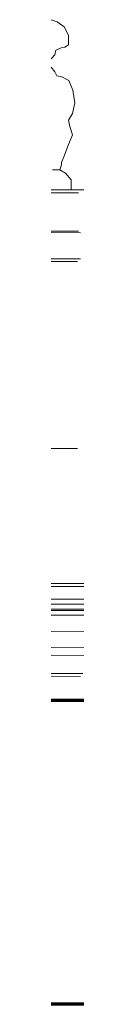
# Model space of a CAD drawing. Header units: millimetres. Extents: x -74 to 79, y 0 to 54.
# Tile 55 of 164: x -34.8099 to -34.7396, y 31.0213 to 33.7158. Entities that reach past the tile are written whole.
import ezdxf

# ---------------------------------------------------------------- set-up
doc = ezdxf.new("R2010")
doc.units = ezdxf.units.MM
doc.layers.add('WPG_Hilfslinien', color=7, linetype='Continuous', lineweight=20)

msp = doc.modelspace()

# ---------------------------------------------------------------- linework, layer by layer
at = {"color": 8, "linetype": 'Continuous', "lineweight": 18}
for p, q in [((-34.8098786, 33.7158371), (-34.793717, 33.7097378)), ((-34.793717, 33.7097378), (-34.8098786, 33.7158371)), ((-34.793717, 33.7097378), (-34.7744777, 33.6958611)), ((-34.7744777, 33.6958611), (-34.793717, 33.7097378)), ((-34.7744777, 33.6958611), (-34.762226, 33.6737203)), ((-34.762226, 33.6737203), (-34.7744777, 33.6958611)), ((-34.762226, 33.6737203), (-34.762226, 33.6474763)), ((-34.762226, 33.6474763), (-34.762226, 33.6737203)), ((-34.7969689, 33.6322152), (-34.8001774, 33.6195136)), ((-34.8001774, 33.6195136), (-34.7969689, 33.6322152)), ((-34.7821019, 33.6385698), (-34.7969689, 33.6322152)), ((-34.7969689, 33.6322152), (-34.7821019, 33.6385698)), ((-34.772575, 33.6409311), (-34.7821019, 33.6385698)), ((-34.7821019, 33.6385698), (-34.772575, 33.6409311)), ((-34.762226, 33.6474763), (-34.772575, 33.6409311)), ((-34.772575, 33.6409311), (-34.762226, 33.6474763)), ((-34.8001774, 33.6195136), (-34.8098786, 33.6084093)), ((-34.8098786, 33.6084093), (-34.8001774, 33.6195136)), ((-34.8098786, 33.585896), (-34.7994535, 33.5736011)), ((-34.7994535, 33.5736011), (-34.8098786, 33.585896)), ((-34.7994535, 33.5736011), (-34.7944161, 33.5624395)), ((-34.7944161, 33.5624395), (-34.7994535, 33.5736011)), ((-34.7944161, 33.5624395), (-34.7808277, 33.5593799)), ((-34.7808277, 33.5593799), (-34.7944161, 33.5624395)), ((-34.7808277, 33.5593799), (-34.7615056, 33.5492464)), ((-34.7615056, 33.5492464), (-34.7808277, 33.5593799)), ((-34.7615056, 33.5492464), (-34.7504262, 33.5233254)), ((-34.7504262, 33.5233254), (-34.7615056, 33.5492464)), ((-34.7504262, 33.5233254), (-34.7447805, 33.4879968)), ((-34.7447805, 33.4879968), (-34.7504262, 33.5233254)), ((-34.7447805, 33.4879968), (-34.7512312, 33.4593469)), ((-34.7512312, 33.4593469), (-34.7447805, 33.4879968)), ((-34.7512312, 33.4593469), (-34.762226, 33.4405209)), ((-34.762226, 33.4405209), (-34.7512312, 33.4593469)), ((-34.762226, 33.4405209), (-34.7592074, 33.4239218)), ((-34.7592074, 33.4239218), (-34.762226, 33.4405209)), ((-34.7592074, 33.4239218), (-34.7517063, 33.4006103)), ((-34.7517063, 33.4006103), (-34.7592074, 33.4239218)), ((-34.7517063, 33.4006103), (-34.7638344, 33.3695255)), ((-34.7638344, 33.3695255), (-34.7517063, 33.4006103)), ((-34.7638344, 33.3695255), (-34.7734446, 33.3448943)), ((-34.7734446, 33.3448943), (-34.7638344, 33.3695255)), ((-34.7734446, 33.3448943), (-34.7814402, 33.3251786)), ((-34.7814402, 33.3251786), (-34.7734446, 33.3448943)), ((-34.7859816, 33.3050088), (-34.8059022, 33.3050088)), ((-34.8059022, 33.3050088), (-34.7859816, 33.3050088)), ((-34.7814402, 33.3188043), (-34.7859816, 33.3050088)), ((-34.7859816, 33.3050088), (-34.7814402, 33.3188043)), ((-34.7859816, 33.3050088), (-34.7702309, 33.2960987)), ((-34.7702309, 33.2960987), (-34.7859816, 33.3050088)), ((-34.7814402, 33.3251786), (-34.7814402, 33.3188043)), ((-34.7814402, 33.3188043), (-34.7814402, 33.3251786)), ((-34.7702309, 33.2960987), (-34.7550179, 33.2773763)), ((-34.7550179, 33.2773763), (-34.7702309, 33.2960987)), ((-34.7550179, 33.2773763), (-34.7550179, 33.2505286)), ((-34.7550179, 33.2505286), (-34.7550179, 33.2773763)), ((-34.8098786, 33.2505286), (-34.7108905, 33.2505286)), ((-34.7550179, 33.2505286), (-34.8098786, 33.2505286)), ((-34.8098786, 33.2505286), (-34.7550179, 33.2505286)), ((-34.8098786, 33.2421841), (-34.7348347, 33.2421841)), ((-34.7348347, 33.1368686), (-34.8098786, 33.1371852)), ((-34.8098786, 33.1330305), (-34.7298788, 33.1328956)), ((-34.7298788, 33.0616292), (-34.8098786, 33.061803)), ((-34.7375785, 33.0541797), (-34.8098786, 33.0543108)), ((-34.7375785, 32.5422886), (-34.8098786, 32.5422886)), ((-34.5662373, 32.1726402), (-34.8098786, 32.1726402)), ((-34.5663054, 32.1649427), (-34.8098786, 32.1649427)), ((-34.5700469, 32.1302271), (-34.8098786, 32.1302271)), ((-34.5745801, 32.1164849), (-34.8098786, 32.1164849)), ((-34.5811419, 32.0988205), (-34.8098786, 32.0988205)), ((-34.5876967, 32.0866686), (-34.8098786, 32.0866686)), ((-34.6709424, 32.0407823), (-34.8098786, 32.0415333)), ((-34.8098786, 31.9975784), (-34.6944553, 31.9968243)), ((-34.8098786, 31.9768358), (-34.7108662, 31.976346)), ((-34.7228673, 31.926471), (-34.8098786, 31.9269364)), ((-34.8098786, 31.9189897), (-34.7295337, 31.9184273))]:
    msp.add_line(p, q, dxfattribs=at)
at = {"layer": 'WPG_Hilfslinien', "color": 7, "linetype": 'Continuous', "lineweight": 18}
msp.add_line((-8.5907793, 32.1024633), (-34.8098786, 32.1024633), dxfattribs=at)
at = {"layer": 'WPG_Hilfslinien', "color": 1, "linetype": 'Continuous', "lineweight": 70}
for p, q in [((-8.5907793, 31.8527153), (-34.8098786, 31.8527153)), ((-8.5907793, 31.0213458), (-34.8098786, 31.0213458))]:
    msp.add_line(p, q, dxfattribs=at)

doc.saveas('drawing.dxf')
